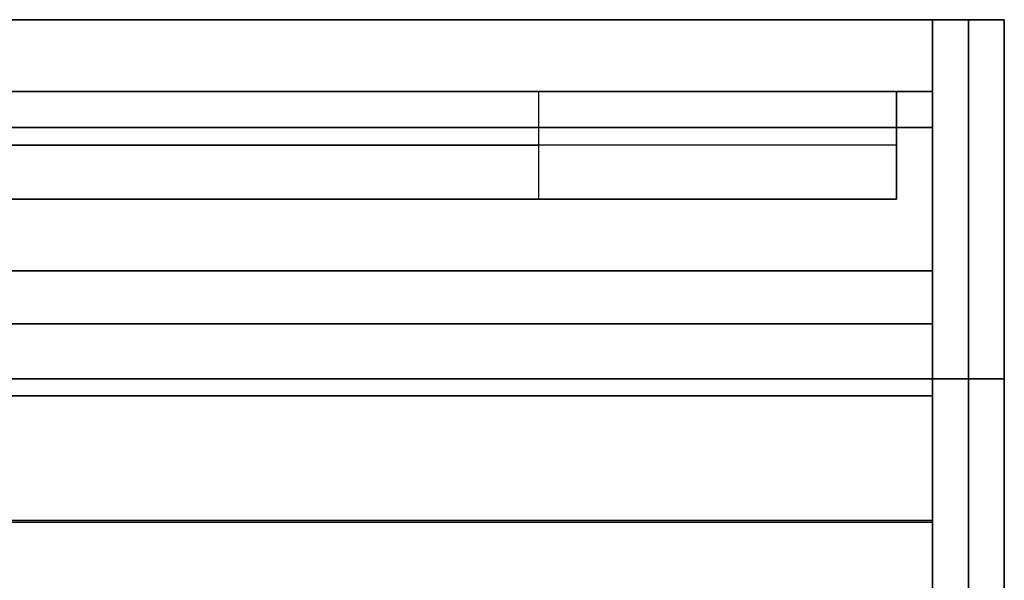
# Model space of a CAD drawing. Header units: millimetres. Extents: x -175 to 175, y -101 to 102.
# Tile 133 of 133: x 117 to 144, y 86 to 102. Entities that reach past the tile are written whole.
import ezdxf

# ---------------------------------------------------------------- set-up
doc = ezdxf.new("R2010")
doc.units = ezdxf.units.MM
doc.layers.add('Livello 01', color=7, linetype='Continuous')

# ---------------------------------------------------------------- blocks, each defined once
blk = doc.blocks.new('MCP098A17_04')
at = {"layer": 'Livello 01', "color": 254, "true_color": 0xcad1ee}
for p, q in [((-67.5, -141, 1.5), (-67.5, -5, 1.5)), ((67.5, -141, 1.5), (67.5, -5, 1.5)), ((0, -131.037, 3), (0, -131.037)), ((0, -141, 3), (0, -131.037, 3)), ((0, -141), (0, -131.037)), ((67.5, -141, 1.5), (-67.5, -141, 1.5)), ((0, -141), (0, -141, 3))]:
    blk.add_line(p, q, dxfattribs=at)
at = {"layer": 'Livello 01', "color": 254, "true_color": 0xcad1ee, "extrusion": (0, 0, -1)}
for centre in [(0, -116.037, -3), (0, -116.037, -1.5)]:
    blk.add_arc(centre, 15, 180, 0, dxfattribs=at)
at = {"layer": 'Livello 01', "color": 254, "true_color": 0xcad1ee}
blk.add_arc((0, -116.037), 15, 180, 0, dxfattribs=at)
for points in [[(-67.5, -141, 3), (-67.5, -5, 3)], [(-67.5, -141), (-67.5, -5)], [(67.5, -5, 3), (67.5, -141, 3)], [(67.5, -5), (67.5, -141)], [(67.5, -141, 3), (-67.5, -141, 3)], [(67.5, -141), (-67.5, -141)], [(-67.5, -141, 3), (-67.5, -141)], [(67.5, -141, 3), (67.5, -141)]]:
    blk.add_open_spline(points, degree=1, dxfattribs=at)

msp = doc.modelspace()

# ---------------------------------------------------------------- linework, layer by layer
at = {"layer": 'Livello 01', "color": 254, "true_color": 0xcad1ee}
for p, q in [((-142, 101.5, 43), (142, 101.5, 43)), ((142, 101.5, -264), (-142, 101.5, -264)), ((142, 101.5, -110.5), (64.4, 101.5, -110.5)), ((142, 99.5, 43), (142, 101.5, 43)), ((142, -19, -110.5), (142, 101.5, -110.5)), ((142, 101.5, -110.5), (144, 101.5, -110.5)), ((142, 99.5, -110.5), (142, 101.5, -110.5)), ((142, 101.5, -264), (142, 99.5, -264)), ((143, 101.5, 52.5), (143, 101.5, -273.5)), ((144, -19, -110.5), (144, 101.5, -110.5)), ((142, 101.098, 32), (142, 98.5, 32)), ((142, 98.5, -24), (142, 101.098, -24)), ((142, 101.098, -197), (142, 98.5, -197)), ((142, 101.098, -253), (142, 98.5, -253)), ((142, 100.5, 52.5), (142, 100.5, 33.5)), ((142, 100.5, -195.5), (142, 100.5, -25.5)), ((142, 100.5, -273.5), (142, 100.5, -254.5)), ((142, 100.16, 57.5), (142, 97.745, 57.5)), ((142, 100.16, -278.5), (142, 97.745, -278.5)), ((142, 100, 30.902), (142, 100, 33.5)), ((142, 100, -25.5), (142, 100, -22.902)), ((142, 100, -198.098), (142, 100, -195.5)), ((142, 100, -254.5), (142, 100, -251.902)), ((-142, 99.5, 43), (142, 99.5, 43)), ((142, 99.5, -264), (-142, 99.5, -264)), ((142, 99.5, -110.5), (64.4, 99.5, -110.5)), ((142, 87.55, 31.5), (142, 98.5, 31.5)), ((142, 37.5, -23.5), (142, 98.5, -23.5)), ((142, 37.5, -197.5), (142, 98.5, -197.5)), ((142, 87.55, -252.5), (142, 98.5, -252.5)), ((142, 96.5, 58.745), (142, 96.5, 61.16)), ((142, 96.5, -282.16), (142, 96.5, -279.745)), ((-142, 94.5, 33.6), (142, 94.5, 33.6)), ((-142, 94.5, -254.6), (142, 94.5, -254.6)), ((142, 94.5, 33.6), (142, 87.55, 33.6)), ((142, 94.5, -254.6), (142, 87.55, -254.6)), ((-142, 93.025, 30.5), (142, 93.025, 30.5)), ((-142, 93.025, 32.5), (142, 93.025, 32.5)), ((142, 93.025, -251.5), (-142, 93.025, -251.5)), ((142, 93.025, -253.5), (-142, 93.025, -253.5)), ((142, 93.025, 30.5), (142, 93.025, 32.5)), ((142, 93.025, -253.5), (142, 93.025, -251.5)), ((142, 72.5, 61.5), (142, 91.5, 61.5)), ((142, 72.5, -282.5), (142, 91.5, -282.5)), ((143, 91.5, -283.5), (143, -36.5, -283.5)), ((143, -36.5, 62.5), (143, 91.5, 62.5)), ((-142, 91.025, 34.6), (142, 91.025, 34.6)), ((-142, 91.025, 32.6), (142, 91.025, 32.6)), ((142, 91.025, -255.6), (-142, 91.025, -255.6)), ((142, 91.025, -253.6), (-142, 91.025, -253.6)), ((142, 91.025, 32.6), (142, 91.025, 34.6)), ((142, 91.025, -255.6), (142, 91.025, -253.6)), ((-142, 87.5, 32.55), (142, 87.5, 32.55)), ((-142, 87.5, -253.55), (142, 87.5, -253.55)), ((142, 87.5, 32.55), (142, 85.5, 32.55)), ((142, 87.5, -253.55), (142, 85.5, -253.55)), ((142, 86.525, 30.775), (142, 86.525, 34.325)), ((142, 86.525, -255.325), (142, 86.525, -251.775))]:
    msp.add_line(p, q, dxfattribs=at)
at = {"layer": 'Livello 01', "color": 254, "true_color": 0xcad1ee, "extrusion": (-1, 0, 0)}
for centre, radius, start, end in [((-91.5, 52.5, -142), 10, 90, 180), ((-98.5, 33.5, -142), 3, 180, 270), ((-98.5, -195.5, -142), 3, 180, 270), ((-91.5, -273.5, -142), 10, 180, 270), ((-98.5, -254.5, -142), 3, 90, 180), ((-91.5, 52.5, -143), 10, 90, 180), ((-91.5, -273.5, -143), 10, 180, 270), ((-91.5, 52.5, -142), 8, 90, 180), ((-98.5, -25.5, -142), 1, 90, 180), ((-91.5, -273.5, -142), 8, 180, 270), ((-87.55, 32.55, -142), 2.05, 270, 90), ((-87.55, -253.55, -142), 2.05, 270, 90)]:
    msp.add_arc(centre, radius, start, end, dxfattribs=at)
at = {"layer": 'Livello 01', "color": 254, "true_color": 0xcad1ee, "extrusion": (1, 0, 0)}
for centre, radius, start, end in [((91.5, 52.5, 142), 10, 360, 90), ((91.5, -273.5, 142), 10, 270, 0), ((98.5, -25.5, 142), 3, 360, 90), ((91.5, 52.5, 144), 10, 360, 90), ((91.5, -273.5, 144), 10, 270, 0), ((98.5, 33.5, 142), 1, 270, 0), ((98.5, -195.5, 142), 1, 270, 0), ((98.5, -254.5, 142), 1, 0, 90), ((87.55, 32.55, 142), 0.05, 90, 270), ((87.55, -253.55, 142), 0.05, 90, 270)]:
    msp.add_arc(centre, radius, start, end, dxfattribs=at)
at = {"layer": 'Livello 01', "color": 254, "true_color": 0xcad1ee}
for points in [[(142, 101.5, 33.5), (-142, 101.5, 33.5)], [(-142, 101.5, 52.5), (142, 101.5, 52.5)], [(142, 101.5, -195.5), (-142, 101.5, -195.5)], [(-142, 101.5, -25.5), (142, 101.5, -25.5)], [(142, 101.5, -273.5), (-142, 101.5, -273.5)], [(-142, 101.5, -254.5), (142, 101.5, -254.5)], [(142, 101.5, 52.5), (142, 101.5, 33.5)], [(142, 99.5, 33.5), (142, 101.5, 33.5)], [(142, 101.5, 52.5), (142, 99.5, 52.5)], [(142, 101.5, -273.5), (142, 101.5, 52.5)], [(144, 101.5, 52.5), (142, 101.5, 52.5)], [(142, 101.5, -273.5), (144, 101.5, -273.5)], [(142, 101.5, -25.5), (142, 101.5, -195.5)], [(142, 99.5, -195.5), (142, 101.5, -195.5)], [(142, 101.5, -25.5), (142, 99.5, -25.5)], [(142, 101.5, -254.5), (142, 101.5, -273.5)], [(142, 99.5, -273.5), (142, 101.5, -273.5)], [(142, 101.5, -254.5), (142, 99.5, -254.5)], [(144, 101.5, -273.5), (144, 101.5, 52.5)], [(142, 99.5, 33.5), (-142, 99.5, 33.5)], [(-142, 99.5, 52.5), (142, 99.5, 52.5)], [(142, 99.5, -195.5), (-142, 99.5, -195.5)], [(-142, 99.5, -25.5), (142, 99.5, -25.5)], [(-142, 99.5, -254.5), (142, 99.5, -254.5)], [(142, 99.5, -273.5), (-142, 99.5, -273.5)], [(142, 99.5, 52.5), (142, 99.5, 33.5)], [(142, 99.5, -25.5), (142, 99.5, -195.5)], [(142, 99.5, -254.5), (142, 99.5, -273.5)], [(142, 98.5, 30.5), (-142, 98.5, 30.5)], [(142, 98.5, 32.5), (-142, 98.5, 32.5)], [(142, 98.5, -198.5), (-142, 98.5, -198.5)], [(142, 98.5, -196.5), (-142, 98.5, -196.5)], [(142, 98.5, -22.5), (-142, 98.5, -22.5)], [(142, 98.5, -24.5), (-142, 98.5, -24.5)], [(-142, 98.5, -251.5), (142, 98.5, -251.5)], [(-142, 98.5, -253.5), (142, 98.5, -253.5)], [(142, 98.5, 32.5), (142, 87.55, 32.5)], [(142, 87.55, 30.5), (142, 98.5, 30.5)], [(142, 98.5, 30.5), (142, 98.5, 32.5)], [(142, 37.5, -198.5), (142, 98.5, -198.5)], [(142, 37.5, -196.5), (142, 98.5, -196.5)], [(142, 98.5, -22.5), (142, 37.5, -22.5)], [(142, 37.5, -24.5), (142, 98.5, -24.5)], [(142, 98.5, -24.5), (142, 98.5, -22.5)], [(142, 98.5, -198.5), (142, 98.5, -196.5)], [(142, 87.55, -253.5), (142, 98.5, -253.5)], [(142, 98.5, -253.5), (142, 98.5, -251.5)], [(142, 98.5, -251.5), (142, 87.55, -251.5)], [(-142, 94.5, 32.6), (142, 94.5, 32.6)], [(142, 94.5, 34.6), (-142, 94.5, 34.6)], [(-142, 94.5, -255.6), (142, 94.5, -255.6)], [(142, 94.5, -253.6), (-142, 94.5, -253.6)], [(142, 94.5, 32.6), (142, 87.55, 32.6)], [(142, 94.5, 34.6), (142, 94.5, 32.6)], [(142, 87.55, 34.6), (142, 94.5, 34.6)], [(142, 94.5, -255.6), (142, 87.55, -255.6)], [(142, 94.5, -253.6), (142, 94.5, -255.6)], [(142, 87.55, -253.6), (142, 94.5, -253.6)], [(142, 91.5, 62.5), (-142, 91.5, 62.5)], [(142, 91.5, 60.5), (-142, 91.5, 60.5)], [(-142, 91.5, -283.5), (142, 91.5, -283.5)], [(-142, 91.5, -281.5), (142, 91.5, -281.5)], [(142, 72.5, 62.5), (142, 91.5, 62.5)], [(142, 72.5, 60.5), (142, 91.5, 60.5)], [(142, 91.5, 60.5), (142, 91.5, 62.5)], [(142, 91.5, -283.5), (142, -36.5, -283.5)], [(144, 91.5, -283.5), (142, 91.5, -283.5)], [(142, 91.5, 62.5), (144, 91.5, 62.5)], [(142, -36.5, 62.5), (142, 91.5, 62.5)], [(142, 91.5, -283.5), (142, 72.5, -283.5)], [(142, 91.5, -281.5), (142, 72.5, -281.5)], [(142, 91.5, -283.5), (142, 91.5, -281.5)], [(144, -36.5, -283.5), (144, 91.5, -283.5)], [(144, 91.5, 62.5), (144, -36.5, 62.5)], [(142, 87.55, 30.5), (-142, 87.55, 30.5)], [(142, 87.55, 32.5), (-142, 87.55, 32.5)], [(-142, 87.55, 34.6), (142, 87.55, 34.6)], [(-142, 87.55, 32.6), (142, 87.55, 32.6)], [(-142, 87.55, -251.5), (142, 87.55, -251.5)], [(-142, 87.55, -253.5), (142, 87.55, -253.5)], [(142, 87.55, -255.6), (-142, 87.55, -255.6)], [(142, 87.55, -253.6), (-142, 87.55, -253.6)], [(142, 87.55, 32.5), (142, 87.55, 30.5)], [(142, 87.55, 32.6), (142, 87.55, 34.6)], [(142, 87.55, -251.5), (142, 87.55, -253.5)], [(142, 87.55, -255.6), (142, 87.55, -253.6)]]:
    msp.add_open_spline(points, degree=1, dxfattribs=at)

# ---------------------------------------------------------------- block references
at = {"layer": 'Livello 01', "extrusion": (3.55881e-32, 1, 3.33067e-16), "rotation": 269.9999999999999}
msp.add_blockref('MCP098A17_04', (0, -110.5, 96.5), dxfattribs=at)

doc.saveas('drawing.dxf')
